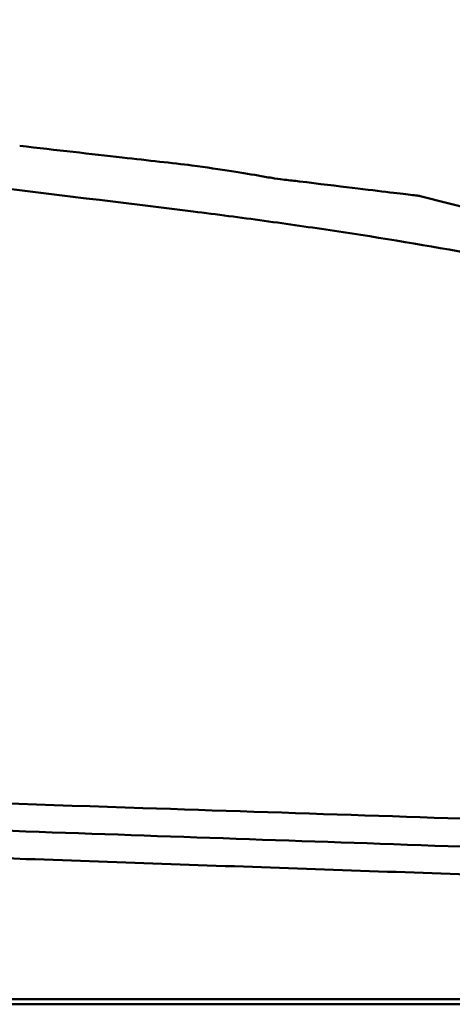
# Model space of a CAD drawing. Header units: millimetres. Extents: x 1479 to 4580, y 458 to 3937.
# Tile 29 of 32: x 3908 to 3925, y 3894 to 3932. Entities that reach past the tile are written whole.
import ezdxf

# ---------------------------------------------------------------- set-up
doc = ezdxf.new("R2010")
doc.units = ezdxf.units.MM
doc.header["$LTSCALE"] = 10
doc.layers.add('Visible (ISO)', color=7, linetype='Continuous', lineweight=50)

msp = doc.modelspace()

# ---------------------------------------------------------------- linework, layer by layer
at = {"layer": 'Visible (ISO)'}
for p, q in [((3919.103, 3925.858), (3919.104, 3925.858)), ((3923.754, 3925.294), (3927.622, 3924.313)), ((3824.81, 3894.335), (3930.672, 3894.335))]:
    msp.add_line(p, q, dxfattribs=at)
msp.add_ellipse((3905.223, 3927.581), major_axis=(12.135, -1.374), ratio=0.00001, start_param=0.949725, end_param=1.311056, dxfattribs=at)
for points, knots in [([(3915.014, 3924.698), (3904.057, 3926.052), (3893.001, 3927.406), (3870.154, 3930.121), (3860.302, 3931.245), (3852.725, 3932.093)], [0, 0, 0, 0, 3.35024, 3.35024, 6.902449, 6.902449, 6.902449, 6.902449]), ([(3912.284, 3926.782), (3912.795, 3926.724), (3913.277, 3926.67), (3914.177, 3926.568), (3914.594, 3926.521), (3914.97, 3926.478)], [-0.3736448, -0.3736448, -0.3736448, -0.3736448, -0.187366, -0.187366, -0.0000172, -0.0000172, -0.0000172, -0.0000172]), ([(3914.97, 3926.478), (3915.533, 3926.397), (3916.043, 3926.321), (3916.936, 3926.183), (3917.32, 3926.12), (3917.635, 3926.063)], [0.0000437, 0.0000437, 0.0000437, 0.0000437, 0.2355373, 0.2355373, 0.4693483, 0.4693483, 0.4693483, 0.4693483]), ([(3917.635, 3926.063), (3917.733, 3926.045), (3917.825, 3926.029), (3918.006, 3925.998), (3918.084, 3925.986), (3918.15, 3925.976)], [0, 0, 0, 0, 0.0725125, 0.0725125, 0.1522142, 0.1522142, 0.1522142, 0.1522142]), ([(3918.15, 3925.976), (3918.338, 3925.947), (3918.439, 3925.935), (3918.73, 3925.902), (3918.919, 3925.88), (3919.103, 3925.858)], [0.1522142, 0.1522142, 0.1522142, 0.1522142, 0.3763363, 0.3763363, 0.8296812, 0.8296812, 0.8296812, 0.8296812]), ([(3919.104, 3925.858), (3920.657, 3925.67), (3921.815, 3925.53), (3922.978, 3925.39), (3923.268, 3925.354), (3923.56, 3925.319), (3923.633, 3925.31), (3923.728, 3925.298), (3923.752, 3925.295), (3923.754, 3925.294)], [0.000811, 0.000811, 0.000811, 0.000811, 2.334672, 2.334672, 3.49801, 3.49801, 4.08174, 4.08174, 4.638981, 4.638981, 4.638981, 4.638981]), ([(3915.014, 3924.698), (3915.929, 3924.585), (3916.839, 3924.465), (3918.655, 3924.215), (3919.558, 3924.085), (3920.46, 3923.951)], [-0.5571002, -0.5571002, -0.5571002, -0.5571002, -0.2776825, -0.2776825, 0, 0, 0, 0]), ([(3920.46, 3923.951), (3922.263, 3923.681), (3924.09, 3923.372), (3926.63, 3922.91), (3927.379, 3922.769), (3928.122, 3922.627)], [-1.0557156, -1.0557156, -1.0557156, -1.0557156, -0.5320191, -0.5320191, -0.3144541, -0.3144541, -0.3144541, -0.3144541]), ([(3825.62, 3904.632), (3832.79, 3904.39), (3840.046, 3904.145), (3847.313, 3903.901), (3854.581, 3903.656), (3861.909, 3903.41), (3869.223, 3903.165), (3876.537, 3902.919), (3883.886, 3902.673), (3891.195, 3902.429), (3898.504, 3902.185), (3905.823, 3901.941), (3913.076, 3901.7), (3918.79, 3901.51), (3924.488, 3901.321), (3930.139, 3901.134)], [0, 0, 0, 0, 21.882576, 21.882576, 21.882576, 43.765152, 43.765152, 43.765152, 65.647729, 65.647729, 65.647729, 87.530305, 87.530305, 87.530305, 104.770272, 104.770272, 104.770272, 104.770272]), ([(3824.749, 3903.726), (3830.081, 3903.54), (3835.458, 3903.352), (3840.848, 3903.164), (3846.238, 3902.975), (3851.662, 3902.786), (3857.09, 3902.596), (3862.517, 3902.407), (3867.967, 3902.217), (3873.411, 3902.027), (3878.854, 3901.836), (3884.31, 3901.646), (3889.748, 3901.456), (3895.186, 3901.266), (3900.627, 3901.076), (3906.04, 3900.887), (3911.452, 3900.698), (3916.856, 3900.509), (3922.222, 3900.322), (3925.018, 3900.224), (3927.807, 3900.127), (3930.586, 3900.03)], [0, 0, 0, 0, 0.0163567, 0.0163567, 0.0163567, 0.0327134, 0.0327134, 0.0327134, 0.0490702, 0.0490702, 0.0490702, 0.0654269, 0.0654269, 0.0654269, 0.0817836, 0.0817836, 0.0817836, 0.0981403, 0.0981403, 0.0981403, 0.1066635, 0.1066635, 0.1066635, 0.1066635]), ([(3824.51, 3902.679), (3824.628, 3902.675), (3824.784, 3902.669), (3825.12, 3902.657), (3825.273, 3902.652), (3825.731, 3902.636), (3826.037, 3902.625), (3826.954, 3902.593), (3827.566, 3902.572), (3829.405, 3902.508), (3830.633, 3902.465), (3834.325, 3902.335), (3836.795, 3902.249), (3844.231, 3901.989), (3849.213, 3901.815), (3857.544, 3901.523), (3860.886, 3901.406), (3868.694, 3901.133), (3873.162, 3900.976), (3882.109, 3900.663), (3886.588, 3900.506), (3894.41, 3900.232), (3897.755, 3900.114), (3903.595, 3899.91), (3906.091, 3899.822), (3912.31, 3899.604), (3916.027, 3899.473), (3923.419, 3899.214), (3927.092, 3899.085), (3930.75, 3898.956)], [-10.713453, -10.713453, -10.713453, -10.713453, -10.657127, -10.657127, -10.610364, -10.610364, -10.516815, -10.516815, -10.329627, -10.329627, -9.954899, -9.954899, -9.204167, -9.204167, -7.698632, -7.698632, -6.693041, -6.693041, -5.351502, -5.351502, -4.007016, -4.007016, -3.000502, -3.000502, -2.247226, -2.247226, -1.120907, -1.120907, 0, 0, 0, 0]), ([(3942.227, 3894.134), (3942.156, 3894.134), (3942.086, 3894.134), (3941.832, 3894.134), (3941.712, 3894.134), (3941.493, 3894.134), (3941.402, 3894.134), (3941.187, 3894.134), (3941.061, 3894.134), (3940.747, 3894.134), (3940.552, 3894.134), (3940.261, 3894.134), (3940.174, 3894.134), (3939.755, 3894.134), (3939.396, 3894.134), (3938.878, 3894.134), (3938.743, 3894.134), (3938.387, 3894.134), (3938.162, 3894.134), (3937.751, 3894.134), (3937.57, 3894.134), (3936.838, 3894.133), (3936.259, 3894.134), (3935.487, 3894.134), (3935.321, 3894.134), (3934.924, 3894.134), (3934.692, 3894.134), (3934.104, 3894.134), (3933.744, 3894.134), (3933.066, 3894.134), (3932.751, 3894.134), (3932.223, 3894.134), (3932.013, 3894.134), (3930.773, 3894.134), (3928.929, 3894.134), (3925.824, 3894.134), (3923.764, 3894.134), (3918.947, 3894.134), (3916.187, 3894.134), (3911.839, 3894.134), (3910.256, 3894.134), (3906.861, 3894.134), (3905.048, 3894.134), (3901.159, 3894.134), (3899.083, 3894.134), (3894.641, 3894.134), (3892.275, 3894.134), (3887.195, 3894.134), (3884.48, 3894.134), (3878.667, 3894.134), (3875.568, 3894.134), (3870.816, 3894.134), (3869.163, 3894.134), (3863.749, 3894.134), (3859.992, 3894.134), (3854.236, 3894.134), (3852.233, 3894.134), (3848.093, 3894.134), (3845.956, 3894.134), (3841.558, 3894.134), (3839.298, 3894.134), (3835.878, 3894.134), (3834.714, 3894.134), (3831.066, 3894.134), (3828.586, 3894.134), (3824.222, 3894.134), (3823.194, 3894.133), (3821.156, 3894.134), (3820.759, 3894.134), (3819.695, 3894.133), (3819.049, 3894.134), (3818.316, 3894.134), (3818.193, 3894.134), (3817.746, 3894.134), (3817.432, 3894.134), (3816.853, 3894.134), (3816.587, 3894.133), (3816.046, 3894.134), (3815.776, 3894.134), (3815.381, 3894.134), (3815.246, 3894.134), (3815.033, 3894.134), (3814.951, 3894.134), (3814.64, 3894.134), (3814.428, 3894.134), (3813.678, 3894.133), (3813.419, 3894.134), (3812.461, 3894.134), (3811.892, 3894.134), (3810.864, 3894.134), (3810.399, 3894.134), (3809.161, 3894.134), (3808.471, 3894.133), (3807.648, 3894.134), (3807.42, 3894.134), (3807.022, 3894.134), (3806.849, 3894.134), (3806.553, 3894.134), (3806.427, 3894.134), (3805.987, 3894.134), (3805.82, 3894.134), (3805.82, 3894.134)], [0.000001, 0.000001, 0.000001, 0.000001, 0.08808, 0.08808, 0.153158, 0.153158, 0.19567, 0.19567, 0.24803, 0.24803, 0.3189, 0.3189, 0.34781, 0.34781, 0.455565, 0.455565, 0.492277, 0.492277, 0.550462, 0.550462, 0.594927, 0.594927, 0.725708, 0.725708, 0.761138, 0.761138, 0.809194, 0.809194, 0.881386, 0.881386, 0.94288, 0.94288, 0.982933, 0.982933, 1.178377, 1.178377, 1.561095, 1.561095, 2.071598, 2.071598, 2.3634, 2.3634, 2.696721, 2.696721, 3.077716, 3.077716, 3.511094, 3.511094, 4.007579, 4.007579, 4.574154, 4.574154, 4.876595, 4.876595, 5.564765, 5.564765, 5.932572, 5.932572, 6.325903, 6.325903, 6.743379, 6.743379, 6.95885, 6.95885, 7.419977, 7.419977, 7.772548, 7.772548, 7.860065, 7.860065, 8.013404, 8.013404, 8.044696, 8.044696, 8.129241, 8.129241, 8.207227, 8.207227, 8.295262, 8.295262, 8.343772, 8.343772, 8.375028, 8.375028, 8.466558, 8.466558, 8.730895, 8.730895, 9.185451, 9.185451, 9.611775, 9.611775, 10.40917, 10.40917, 10.758818, 10.758818, 11.085965, 11.085965, 11.393306, 11.393306, 12.337982, 12.337982, 12.337982, 12.337982])]:
    msp.add_open_spline(points, degree=3, knots=knots, dxfattribs=at)
msp.add_open_spline([(3923.754, 3925.294), (3923.754, 3925.294), (3923.754, 3925.294), (3923.754, 3925.294)], degree=3, dxfattribs=at)

doc.saveas('drawing.dxf')
